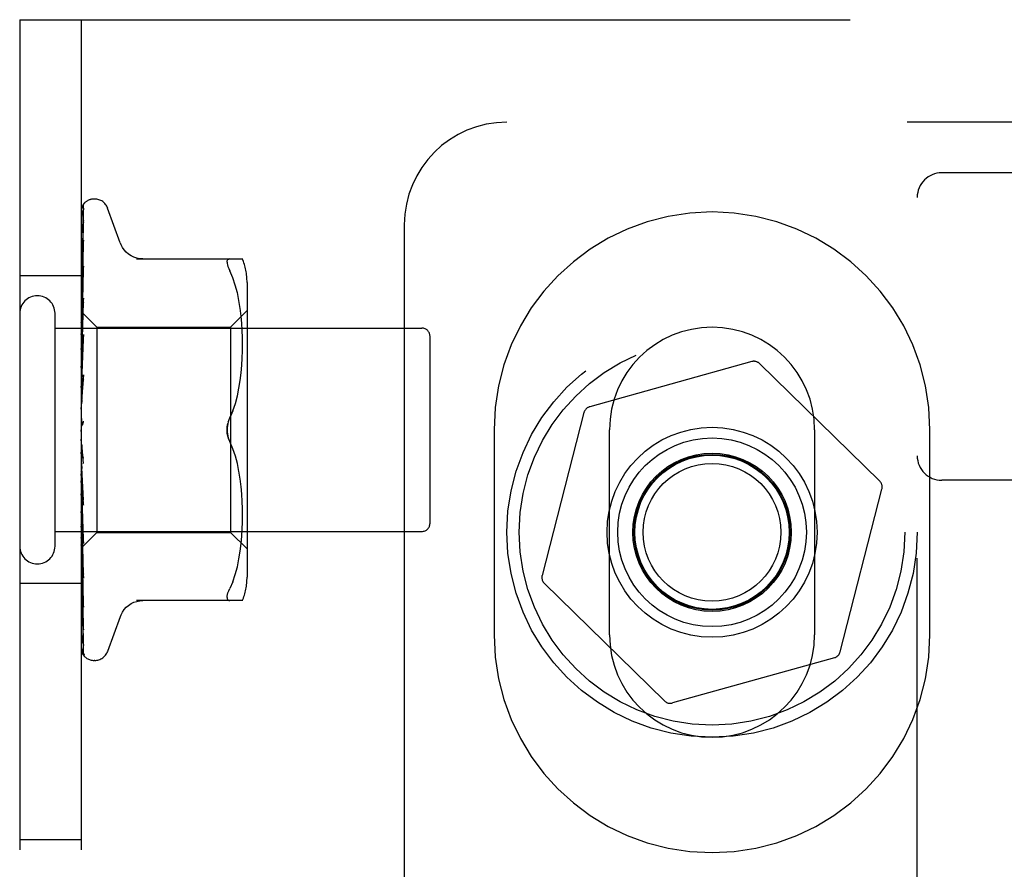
# Model space of a CAD drawing. Header units: inches. Extents: x 0 to 184, y 0 to 119.
# Tile 82 of 101: x 53.89 to 55.09, y 46.36 to 47.4. Entities that reach past the tile are written whole.
import ezdxf

# ---------------------------------------------------------------- set-up
doc = ezdxf.new("R2010")
doc.units = ezdxf.units.IN
doc.header["$LTSCALE"] = 10.121375
doc.header["$MEASUREMENT"] = 0
doc.linetypes.add('HIDDEN', pattern=[0.2, 0.1, -0.1])
doc.layers.add('DEFAULT_2', color=8, linetype='HIDDEN')

msp = doc.modelspace()

# ---------------------------------------------------------------- linework, layer by layer
at = {"layer": 'DEFAULT_2', "color": 8, "linetype": 'HIDDEN'}
for p, q in [((53.8895, 47.3956), (53.8895, 41.8956)), ((53.8895, 47.3956), (55.8582, 47.3956)), ((53.9645, 47.3956), (53.9645, 41.8956)), ((55.9832, 47.2706), (54.4832, 47.2706)), ((55.4532, 47.209), (55.0132, 47.209)), ((53.9688, 47.1724), (53.9687, 47.1723)), ((53.981, 47.1769), (53.9801, 47.1769)), ((54.9832, 41.6785), (54.9832, 47.179)), ((53.9652, 47.0365), (53.9671, 47.1639)), ((54.012, 47.1236), (53.9966, 47.1659)), ((53.9652, 47.0289), (53.9671, 47.1498)), ((53.9652, 47.0287), (53.9671, 47.1475)), ((53.9671, 47.1498), (53.9672, 47.1506)), ((54.3582, 47.1456), (54.3582, 42.1456)), ((53.9652, 47.0164), (53.9671, 47.1266)), ((53.9652, 47.0161), (53.9671, 47.1232)), ((53.9671, 47.1268), (53.9663, 47.1214)), ((53.9671, 47.1267), (53.9671, 47.1269)), ((53.9671, 47.1266), (53.9671, 47.1267)), ((53.9671, 47.1232), (53.9671, 47.1234)), ((54.0317, 47.104), (54.161, 47.104)), ((54.1455, 47.104), (54.1443, 47.1038)), ((53.9652, 46.9996), (53.9671, 47.095)), ((53.9652, 46.9992), (53.9671, 47.0907)), ((53.9671, 47.095), (53.9671, 47.095)), ((54.1491, 47.0809), (54.1455, 47.0894)), ((53.9645, 47.0831), (53.8895, 47.0831)), ((53.9651, 47.0769), (53.9645, 47.0709)), ((53.9659, 47.0845), (53.9651, 47.0769)), ((54.1522, 47.0721), (54.1491, 47.081)), ((54.1665, 47.0752), (54.1665, 46.716)), ((54.1547, 47.0627), (54.1522, 47.0721)), ((54.1567, 47.0531), (54.1547, 47.0628)), ((53.9652, 46.979), (53.9671, 47.0562)), ((53.9652, 46.9785), (53.9671, 47.0511)), ((53.9671, 47.0562), (53.9671, 47.056)), ((54.1582, 47.0436), (54.1567, 47.0532)), ((53.9325, 46.7536), (53.9325, 47.0376)), ((53.9655, 47.0398), (53.9645, 47.029)), ((53.9645, 47.0398), (53.9652, 47.0391)), ((53.9652, 47.0391), (53.9652, 47.0391)), ((53.9652, 47.0391), (53.9835, 47.0209)), ((54.1465, 47.0209), (54.1665, 47.0409)), ((54.1593, 47.0342), (54.1582, 47.0437)), ((53.9645, 47.0327), (53.9652, 47.0289)), ((53.9645, 47.0259), (53.9652, 47.0287)), ((53.9652, 47.0366), (53.9652, 47.0365)), ((53.9652, 47.0365), (53.9652, 47.0366)), ((53.9652, 47.0287), (53.9652, 47.0289)), ((53.9652, 47.0289), (53.9652, 47.0287)), ((54.1601, 47.0253), (54.1593, 47.0343)), ((54.1606, 47.0167), (54.1601, 47.0254)), ((53.9325, 47.0196), (54.3795, 47.0196)), ((53.9645, 47.0217), (53.9652, 47.0165)), ((53.9645, 47.0118), (53.9652, 47.0162)), ((53.9652, 47.0161), (53.9652, 47.0165)), ((53.9652, 47.0164), (53.9652, 47.0162)), ((53.9835, 47.0209), (53.9835, 46.7704)), ((53.9835, 47.0209), (54.1465, 47.0209)), ((54.1465, 47.0209), (54.1465, 46.7704)), ((54.1609, 47.0083), (54.1606, 47.0168)), ((53.9645, 47.0061), (53.9652, 46.9997)), ((53.9663, 47.003), (53.9645, 46.9823)), ((53.9652, 46.9553), (53.9671, 47.0116)), ((53.9652, 46.9548), (53.9671, 47.0058)), ((53.9671, 47.0113), (53.9663, 47.003)), ((53.9671, 47.0116), (53.9671, 47.0113)), ((54.161, 47), (54.1609, 47.0084)), ((54.3895, 46.7816), (54.3895, 47.0096)), ((53.9645, 46.9935), (53.9652, 46.9993)), ((53.9652, 46.9992), (53.9652, 46.9997)), ((53.9652, 46.9996), (53.9652, 46.9993)), ((54.1606, 46.983), (54.1609, 46.9917)), ((54.1609, 46.9915), (54.161, 47.0001)), ((53.9645, 46.9866), (53.9652, 46.9791)), ((53.9645, 46.9717), (53.9652, 46.9786)), ((53.9652, 46.9785), (53.9652, 46.9791)), ((53.9652, 46.979), (53.9652, 46.9786)), ((54.1601, 46.9741), (54.1606, 46.9832)), ((54.7815, 46.9788), (54.5841, 46.9237)), ((54.1582, 46.9557), (54.1593, 46.9652)), ((54.1593, 46.965), (54.1601, 46.9743)), ((54.9376, 46.8329), (54.7912, 46.9763)), ((53.9645, 46.9638), (53.9652, 46.9555)), ((53.9671, 46.9624), (53.9645, 46.9326)), ((53.9645, 46.9471), (53.9652, 46.955)), ((53.9652, 46.9294), (53.9671, 46.9626)), ((53.9652, 46.9548), (53.9652, 46.9555)), ((53.9652, 46.9553), (53.9652, 46.955)), ((53.9661, 46.9418), (53.9671, 46.9564)), ((53.9671, 46.9626), (53.9671, 46.9624)), ((54.1567, 46.9463), (54.1582, 46.9558)), ((53.9652, 46.9288), (53.9661, 46.9418)), ((54.1547, 46.9369), (54.1567, 46.9464)), ((53.9645, 46.9385), (53.9652, 46.9297)), ((53.9645, 46.9207), (53.9652, 46.9292)), ((53.9652, 46.9288), (53.9652, 46.9297)), ((53.9652, 46.9294), (53.9652, 46.9292)), ((54.1523, 46.9277), (54.1547, 46.937)), ((54.1492, 46.9188), (54.1455, 46.9102)), ((53.9645, 46.9116), (53.9652, 46.9027)), ((54.5771, 46.9165), (54.5261, 46.718)), ((53.9645, 46.8933), (53.9652, 46.9022)), ((53.9645, 46.8992), (53.9646, 46.8995)), ((53.9652, 46.901), (53.9651, 46.9008)), ((53.9653, 46.901), (53.9652, 46.901)), ((53.9654, 46.9011), (53.9653, 46.901)), ((53.9655, 46.9012), (53.9654, 46.9011)), ((53.966, 46.9019), (53.966, 46.9019)), ((54.4676, 46.8956), (54.4676, 46.6456)), ((54.6082, 46.6456), (54.6082, 46.8956)), ((54.8582, 46.8956), (54.8582, 46.6456)), ((54.9988, 46.6456), (54.9988, 46.8956)), ((53.9671, 46.8543), (53.9645, 46.8842)), ((54.1492, 46.8724), (54.1455, 46.8811)), ((53.9645, 46.8661), (53.9652, 46.8749)), ((53.967, 46.8607), (53.9661, 46.8688)), ((54.1523, 46.8636), (54.1492, 46.8725)), ((53.9645, 46.8572), (53.9652, 46.849)), ((54.1547, 46.8543), (54.1523, 46.8636)), ((53.9645, 46.8399), (53.9652, 46.8484)), ((53.9671, 46.8097), (53.9652, 46.8492)), ((53.9652, 46.8492), (53.9652, 46.8484)), ((53.9652, 46.8487), (53.9652, 46.849)), ((53.9671, 46.8037), (53.9652, 46.8487)), ((54.1567, 46.8449), (54.1547, 46.8544)), ((54.1582, 46.8355), (54.1567, 46.845)), ((53.9671, 46.804), (53.9645, 46.8335)), ((54.1593, 46.8261), (54.1582, 46.8356)), ((55.4532, 46.834), (55.0132, 46.834)), ((53.9645, 46.8316), (53.9652, 46.8241)), ((53.9645, 46.8157), (53.9652, 46.8237)), ((53.9671, 46.7622), (53.9652, 46.8243)), ((53.9652, 46.8243), (53.9652, 46.8239)), ((53.9652, 46.8238), (53.9652, 46.8241)), ((53.9652, 46.8239), (53.9652, 46.8237)), ((53.9671, 46.7568), (53.9652, 46.8238)), ((54.1601, 46.817), (54.1593, 46.8263)), ((54.8893, 46.6247), (54.9403, 46.8232)), ((54.1606, 46.8081), (54.1601, 46.8172)), ((53.9645, 46.8083), (53.9652, 46.8019)), ((53.9645, 46.7944), (53.9652, 46.8015)), ((53.9671, 46.7196), (53.9652, 46.802)), ((53.9652, 46.802), (53.9652, 46.8015)), ((53.9652, 46.8016), (53.9652, 46.8019)), ((53.9671, 46.7148), (53.9652, 46.8016)), ((53.9671, 46.804), (53.9671, 46.8037)), ((54.1609, 46.7995), (54.1606, 46.8083)), ((54.161, 46.7911), (54.1609, 46.7997)), ((53.9645, 46.7881), (53.9652, 46.783)), ((53.9645, 46.7851), (53.9655, 46.774)), ((54.1609, 46.7828), (54.161, 46.7913)), ((53.9645, 46.7768), (53.9652, 46.7827)), ((53.9671, 46.6834), (53.9652, 46.7831)), ((53.9652, 46.7831), (53.9652, 46.7827)), ((53.9652, 46.7827), (53.9652, 46.783)), ((53.9671, 46.6795), (53.9652, 46.7827)), ((53.9655, 46.774), (53.9671, 46.757)), ((54.1601, 46.7659), (54.1606, 46.7746)), ((54.1606, 46.7745), (54.1609, 46.783)), ((53.9325, 46.7716), (54.3795, 46.7716)), ((53.9645, 46.7719), (53.9652, 46.7682)), ((53.9645, 46.7514), (53.9835, 46.7704)), ((53.9645, 46.7635), (53.9652, 46.768)), ((53.9671, 46.6548), (53.9652, 46.7683)), ((53.9652, 46.7683), (53.9652, 46.768)), ((53.9652, 46.768), (53.9652, 46.7682)), ((53.9671, 46.6519), (53.9652, 46.768)), ((53.9835, 46.7704), (54.1465, 46.7704)), ((54.1465, 46.7704), (54.1665, 46.7504)), ((54.1593, 46.757), (54.1601, 46.766)), ((53.9645, 46.7549), (53.9652, 46.7579)), ((53.9671, 46.635), (53.9652, 46.7581)), ((53.9652, 46.7581), (53.9652, 46.7579)), ((53.9652, 46.7579), (53.9652, 46.758)), ((53.9671, 46.6332), (53.9652, 46.7579)), ((53.9671, 46.624), (53.9652, 46.7528)), ((53.9652, 46.7528), (53.9652, 46.7528)), ((53.9652, 46.7528), (53.9652, 46.7528)), ((53.9671, 46.757), (53.9671, 46.7568)), ((54.1582, 46.7476), (54.1593, 46.757)), ((53.9645, 46.7406), (53.9651, 46.7343)), ((54.1547, 46.7285), (54.1567, 46.7381)), ((54.1567, 46.7381), (54.1582, 46.7477)), ((53.9651, 46.7343), (53.9659, 46.7263)), ((53.9659, 46.7263), (53.9671, 46.715)), ((54.1522, 46.7192), (54.1547, 46.7286)), ((53.9671, 46.715), (53.9671, 46.7148)), ((54.1491, 46.7103), (54.1522, 46.7192)), ((53.9645, 46.7081), (53.8895, 46.7081)), ((54.1491, 46.7103), (54.1455, 46.7019)), ((54.5288, 46.7084), (54.6752, 46.565)), ((53.9655, 46.6926), (53.9663, 46.6855)), ((53.9663, 46.6855), (53.9671, 46.6794)), ((53.967, 46.6836), (53.9671, 46.6833)), ((53.9671, 46.6794), (53.9671, 46.6795)), ((54.161, 46.6873), (54.0317, 46.6873)), ((54.012, 46.6676), (53.9966, 46.6254)), ((53.9671, 46.6515), (53.9671, 46.652)), ((54.8823, 46.6176), (54.6849, 46.5625)), ((53.981, 46.6144), (53.9801, 46.6144)), ((53.9645, 46.3956), (53.8895, 46.3956))]:
    msp.add_line(p, q, dxfattribs=at)
for points in [[(53.9689, 47.1725), (53.9681, 47.1717), (53.9672, 47.1706), (53.9665, 47.1694), (53.9659, 47.1682), (53.9654, 47.167), (53.9649, 47.1657), (53.9645, 47.1642)], [(53.9684, 47.172), (53.9683, 47.1719), (53.9682, 47.1718), (53.968, 47.1716), (53.9679, 47.1714), (53.9677, 47.1713), (53.9676, 47.1711), (53.9674, 47.1709), (53.9672, 47.1707), (53.9671, 47.1704), (53.9669, 47.1702), (53.9667, 47.17), (53.9665, 47.1697), (53.9664, 47.1695), (53.9662, 47.1692), (53.966, 47.1689), (53.9658, 47.1686), (53.9657, 47.1683), (53.9655, 47.168), (53.9653, 47.1677), (53.9651, 47.1673), (53.965, 47.167), (53.9648, 47.1666), (53.9647, 47.1663), (53.9645, 47.1659), (53.9645, 47.1657)], [(53.9652, 47.0391), (53.9671, 47.1682), (53.9671, 47.1686), (53.9672, 47.169), (53.9672, 47.1694), (53.9673, 47.1698), (53.9674, 47.1701), (53.9675, 47.1704), (53.9677, 47.1708), (53.9678, 47.1711), (53.968, 47.1714), (53.9682, 47.1716), (53.9683, 47.1719), (53.9685, 47.1721), (53.9686, 47.1722), (53.9687, 47.1723), (53.9688, 47.1724), (53.9688, 47.1724)], [(53.9687, 47.1723), (53.9686, 47.1722), (53.9684, 47.172)], [(53.9674, 47.1656), (53.967, 47.1645), (53.9665, 47.1628), (53.9661, 47.1611), (53.9656, 47.1593), (53.9652, 47.1575), (53.9648, 47.1555), (53.9645, 47.1539)], [(53.9668, 47.1635), (53.9665, 47.1631), (53.9662, 47.1625), (53.9659, 47.162), (53.9656, 47.1614), (53.9653, 47.1607), (53.965, 47.16), (53.9647, 47.1593), (53.9645, 47.1587)], [(53.9675, 47.1647), (53.9676, 47.1648), (53.9675, 47.1647), (53.9674, 47.1646), (53.9673, 47.1643), (53.9668, 47.1635)], [(53.9671, 47.1639), (53.9671, 47.1644), (53.9672, 47.165), (53.9674, 47.1655), (53.9674, 47.1656)], [(53.9671, 47.1627), (53.9671, 47.1631), (53.9672, 47.1636), (53.9673, 47.1641), (53.9674, 47.1644), (53.9675, 47.1647), (53.9675, 47.1647)], [(53.9672, 47.1506), (53.9668, 47.1489), (53.9664, 47.1465), (53.9659, 47.144), (53.9655, 47.1415), (53.9651, 47.1389), (53.9647, 47.1363), (53.9645, 47.1344)], [(53.9662, 47.1464), (53.9659, 47.1458), (53.9656, 47.1451), (53.9653, 47.1445), (53.965, 47.1438), (53.9647, 47.143), (53.9645, 47.1424)], [(53.9672, 47.1483), (53.9672, 47.1483), (53.9672, 47.1484), (53.9672, 47.1483), (53.9671, 47.1481), (53.9669, 47.1478), (53.9667, 47.1474), (53.9662, 47.1464)], [(53.9671, 47.1475), (53.9671, 47.1478), (53.9672, 47.1482), (53.9672, 47.1483)], [(53.9671, 47.1234), (53.9671, 47.1234), (53.967, 47.1232), (53.9669, 47.1228), (53.9667, 47.1224), (53.9665, 47.1219), (53.9662, 47.1213), (53.9659, 47.1206), (53.9656, 47.1199), (53.9652, 47.1191), (53.9649, 47.1182), (53.9645, 47.1173), (53.9645, 47.1171)], [(53.9663, 47.1214), (53.9659, 47.1182), (53.9655, 47.115), (53.9651, 47.1117), (53.9647, 47.1085), (53.9645, 47.1064)], [(54.0396, 47.104), (54.0359, 47.1042), (54.0322, 47.1049), (54.0287, 47.1061), (54.0253, 47.1077), (54.0222, 47.1097), (54.0193, 47.1122), (54.0168, 47.1149), (54.0147, 47.118), (54.013, 47.1212), (54.0122, 47.1232)], [(54.1421, 47.1001), (54.1422, 47.1014), (54.1426, 47.1024), (54.1433, 47.1033), (54.1443, 47.1038)], [(54.1421, 47.1001), (54.1422, 47.0985), (54.1426, 47.0967), (54.1433, 47.0946), (54.1443, 47.0921), (54.1455, 47.0894)], [(53.9653, 47.0862), (53.965, 47.0854), (53.9647, 47.0845), (53.9645, 47.084)], [(53.9671, 47.0907), (53.9671, 47.0907), (53.9671, 47.0906), (53.967, 47.0903), (53.967, 47.09), (53.9668, 47.0895), (53.9666, 47.0889), (53.9663, 47.0883), (53.966, 47.0876), (53.9653, 47.0862)], [(53.9671, 47.095), (53.9668, 47.0922), (53.9659, 47.0845)], [(53.9671, 47.056), (53.9668, 47.0528), (53.9655, 47.0398)], [(53.9671, 47.0511), (53.9671, 47.0507), (53.967, 47.0503), (53.9668, 47.0497), (53.9666, 47.049), (53.9663, 47.0483), (53.966, 47.0475)], [(53.966, 47.0475), (53.9652, 47.046), (53.9649, 47.0451), (53.9645, 47.0443), (53.9645, 47.0441)], [(53.9645, 47.0396), (53.9646, 47.0395), (53.9648, 47.0394), (53.965, 47.0393), (53.9652, 47.0391)], [(53.9645, 47.0387), (53.9646, 47.0382), (53.9648, 47.0377), (53.965, 47.0372), (53.9652, 47.0366)], [(53.9645, 47.0379), (53.9647, 47.0375), (53.9649, 47.0372), (53.9651, 47.0369), (53.9652, 47.0367), (53.9652, 47.0366), (53.9652, 47.0366)], [(53.9645, 47.0366), (53.9647, 47.0365), (53.9649, 47.0364), (53.9651, 47.0363), (53.9652, 47.0364), (53.9652, 47.0365)], [(53.9645, 47.0353), (53.9646, 47.0356), (53.9648, 47.0359), (53.965, 47.0362), (53.9652, 47.0365)], [(53.9645, 47.0308), (53.9647, 47.0303), (53.9649, 47.0299), (53.9651, 47.0295), (53.9652, 47.0292), (53.9652, 47.029), (53.9652, 47.0289)], [(53.9645, 47.0283), (53.9647, 47.0282), (53.9649, 47.0283), (53.9651, 47.0284), (53.9652, 47.0285), (53.9652, 47.0287)], [(53.9645, 47.0188), (53.9647, 47.0182), (53.9649, 47.0177), (53.9651, 47.0173), (53.9652, 47.0169), (53.9652, 47.0165), (53.9652, 47.0164)], [(53.9645, 47.0151), (53.9647, 47.0152), (53.9649, 47.0154), (53.9651, 47.0156), (53.9652, 47.0158), (53.9652, 47.0161)], [(53.9645, 47.0023), (53.9647, 47.0017), (53.9649, 47.0012), (53.9651, 47.0006), (53.9652, 47.0002), (53.9652, 46.9997), (53.9652, 46.9996)], [(53.9658, 47.0017), (53.9651, 47.0003), (53.9647, 46.9996), (53.9645, 46.999)], [(53.9671, 47.0058), (53.9671, 47.0057), (53.967, 47.0052), (53.9669, 47.0045), (53.9667, 47.0038), (53.9664, 47.0031), (53.9661, 47.0024), (53.9658, 47.0017)], [(53.9645, 46.9977), (53.9647, 46.9979), (53.9649, 46.9982), (53.9651, 46.9985), (53.9652, 46.9988), (53.9652, 46.9992)], [(53.9645, 46.982), (53.9647, 46.9814), (53.9649, 46.9808), (53.9651, 46.9802), (53.9652, 46.9797), (53.9652, 46.9791), (53.9652, 46.979)], [(53.9645, 46.9766), (53.9647, 46.9769), (53.9649, 46.9772), (53.9651, 46.9776), (53.9652, 46.9781), (53.9652, 46.9785)], [(53.9645, 46.9586), (53.9647, 46.958), (53.9649, 46.9573), (53.9651, 46.9567), (53.9652, 46.9561), (53.9652, 46.9555), (53.9652, 46.9553)], [(53.9645, 46.9525), (53.9647, 46.9529), (53.9649, 46.9534), (53.9651, 46.9538), (53.9652, 46.9544), (53.9652, 46.9548)], [(53.9671, 46.9565), (53.9671, 46.9563), (53.967, 46.9557), (53.9668, 46.955), (53.9666, 46.9543), (53.9663, 46.9537), (53.9661, 46.9531), (53.9658, 46.9526), (53.9655, 46.9521), (53.9649, 46.9511)], [(53.9649, 46.9511), (53.9646, 46.9506), (53.9645, 46.9503)], [(53.9645, 46.9329), (53.9647, 46.9323), (53.9649, 46.9317), (53.9651, 46.931), (53.9652, 46.9304), (53.9652, 46.9298), (53.9652, 46.9294)], [(53.9645, 46.9264), (53.9647, 46.9269), (53.9649, 46.9274), (53.9651, 46.928), (53.9652, 46.9285), (53.9652, 46.9288)], [(54.1455, 46.9102), (54.1492, 46.9188), (54.1523, 46.9277)], [(53.9645, 46.9058), (53.9647, 46.9053), (53.9649, 46.9047), (53.9651, 46.904), (53.9652, 46.9034), (53.9652, 46.9028), (53.9652, 46.9022)], [(53.966, 46.9019), (53.9662, 46.9023), (53.9664, 46.9027), (53.9666, 46.9031), (53.9668, 46.9037), (53.967, 46.9042), (53.9671, 46.9048), (53.9671, 46.9054), (53.9671, 46.906)], [(54.1455, 46.9102), (54.1445, 46.9078), (54.1436, 46.9054), (54.143, 46.9029), (54.1425, 46.9005), (54.1422, 46.898), (54.1421, 46.8956)], [(54.1436, 46.9052), (54.1442, 46.9069), (54.1448, 46.9086), (54.1455, 46.9102)], [(53.9651, 46.9008), (53.9651, 46.9008), (53.965, 46.9007), (53.9649, 46.9006), (53.9648, 46.9004), (53.9647, 46.9003), (53.9645, 46.9001), (53.9645, 46.9)], [(53.9646, 46.8995), (53.9647, 46.8997), (53.9649, 46.9003), (53.9651, 46.9009), (53.9652, 46.9015), (53.9652, 46.9021), (53.9652, 46.9027)], [(53.9646, 46.8995), (53.9648, 46.8999), (53.9651, 46.9004), (53.9653, 46.9008), (53.9656, 46.9012), (53.9658, 46.9016), (53.966, 46.9019)], [(53.9652, 46.9009), (53.9652, 46.901), (53.9653, 46.9011), (53.9654, 46.9012), (53.9656, 46.9014), (53.9658, 46.9016), (53.966, 46.9019)], [(53.9656, 46.9014), (53.9656, 46.9014), (53.9655, 46.9013)], [(53.966, 46.9019), (53.966, 46.9019), (53.9659, 46.9017), (53.9658, 46.9016), (53.9657, 46.9015)], [(54.1421, 46.8956), (54.1422, 46.8975), (54.1423, 46.8995), (54.1426, 46.9014), (54.143, 46.9033)], [(54.1421, 46.8956), (54.1422, 46.8932), (54.1425, 46.8908), (54.143, 46.8883), (54.1436, 46.8859), (54.1445, 46.8834), (54.1455, 46.8811)], [(54.1455, 46.8811), (54.145, 46.8823), (54.1444, 46.8836), (54.1439, 46.885), (54.1434, 46.8865), (54.143, 46.888), (54.1427, 46.8895), (54.1424, 46.8911), (54.1423, 46.8926), (54.1421, 46.8941), (54.1421, 46.8956)], [(53.9645, 46.8784), (53.9647, 46.8779), (53.9649, 46.8773), (53.9651, 46.8768), (53.9652, 46.8762)], [(53.9645, 46.8718), (53.9647, 46.8724), (53.9649, 46.873), (53.9651, 46.8736), (53.9652, 46.8743), (53.9652, 46.8749), (53.9652, 46.8755)], [(53.9652, 46.8762), (53.9652, 46.8756), (53.9652, 46.8749)], [(53.9661, 46.8688), (53.9655, 46.8739), (53.9652, 46.8762)], [(53.9645, 46.8661), (53.9645, 46.8659), (53.9648, 46.8655), (53.965, 46.8652), (53.9653, 46.8648), (53.9656, 46.8644), (53.9658, 46.864), (53.9661, 46.8635), (53.9664, 46.863), (53.9666, 46.8624), (53.9668, 46.8618), (53.967, 46.8611), (53.9671, 46.8607)], [(53.9645, 46.8516), (53.9647, 46.8512), (53.9649, 46.8507), (53.9651, 46.8502), (53.9652, 46.8496), (53.9652, 46.8492)], [(53.9645, 46.8453), (53.9647, 46.8459), (53.9649, 46.8465), (53.9651, 46.8472), (53.9652, 46.8478), (53.9652, 46.8484), (53.9652, 46.8487)], [(53.9645, 46.8264), (53.9647, 46.8261), (53.9649, 46.8257), (53.9651, 46.8253), (53.9652, 46.8249), (53.9652, 46.8244), (53.9652, 46.8243)], [(53.9645, 46.8206), (53.9647, 46.8213), (53.9649, 46.8219), (53.9651, 46.8225), (53.9652, 46.8231), (53.9652, 46.8236), (53.9652, 46.8238)], [(53.9645, 46.8163), (53.9645, 46.8161), (53.9648, 46.8155), (53.9652, 46.8149), (53.9655, 46.8143), (53.9658, 46.8137), (53.9661, 46.8131), (53.9664, 46.8124), (53.9667, 46.8117), (53.9669, 46.811), (53.967, 46.8103), (53.9671, 46.8097)], [(53.9645, 46.8037), (53.9647, 46.8035), (53.9649, 46.8032), (53.9651, 46.8028), (53.9652, 46.8024), (53.9652, 46.802)], [(53.9645, 46.7987), (53.9647, 46.7993), (53.9649, 46.7998), (53.9651, 46.8004), (53.9652, 46.8009), (53.9652, 46.8014), (53.9652, 46.8016)], [(53.9645, 46.7843), (53.9647, 46.7842), (53.9649, 46.784), (53.9651, 46.7837), (53.9652, 46.7834), (53.9652, 46.7831)], [(53.9645, 46.7802), (53.9647, 46.7808), (53.9649, 46.7813), (53.9651, 46.7818), (53.9652, 46.7822), (53.9652, 46.7826), (53.9652, 46.7827)], [(53.9645, 46.7691), (53.9648, 46.7683), (53.9652, 46.7676)], [(53.9645, 46.769), (53.9647, 46.769), (53.9649, 46.7689), (53.9651, 46.7687), (53.9652, 46.7685), (53.9652, 46.7683)], [(53.9645, 46.7659), (53.9647, 46.7664), (53.9649, 46.7669), (53.9651, 46.7673), (53.9652, 46.7676), (53.9652, 46.768), (53.9652, 46.768)], [(53.9652, 46.7676), (53.9659, 46.7661), (53.9662, 46.7654), (53.9665, 46.7647), (53.9667, 46.764), (53.9669, 46.7633), (53.967, 46.7628), (53.9671, 46.7623), (53.9671, 46.7622)], [(53.9645, 46.7601), (53.9646, 46.7595), (53.9648, 46.759), (53.965, 46.7585), (53.9652, 46.758)], [(53.9645, 46.7582), (53.9647, 46.7583), (53.9649, 46.7583), (53.9651, 46.7583), (53.9652, 46.7582), (53.9652, 46.7581)], [(53.9645, 46.7563), (53.9647, 46.7567), (53.9649, 46.7571), (53.9651, 46.7574), (53.9652, 46.7577), (53.9652, 46.7579), (53.9652, 46.7579)], [(53.9645, 46.7532), (53.9646, 46.7531), (53.9648, 46.7529), (53.965, 46.7529), (53.9652, 46.7528)], [(53.9645, 46.7524), (53.9647, 46.7526), (53.9649, 46.7527), (53.9651, 46.7528), (53.9652, 46.7529), (53.9652, 46.7529), (53.9652, 46.7528)], [(53.9645, 46.7515), (53.9646, 46.7517), (53.9648, 46.752), (53.965, 46.7524), (53.9652, 46.7528)], [(53.9645, 46.7518), (53.9647, 46.7521), (53.9649, 46.7523), (53.9651, 46.7525), (53.9652, 46.7527), (53.9652, 46.7528), (53.9652, 46.7528)], [(53.9645, 46.7264), (53.9646, 46.726), (53.965, 46.7252), (53.9653, 46.7244), (53.966, 46.723)], [(53.966, 46.723), (53.9663, 46.7223), (53.9665, 46.7217), (53.9668, 46.7211), (53.9669, 46.7205), (53.967, 46.7201), (53.9671, 46.7198), (53.9671, 46.7196)], [(53.9645, 46.7017), (53.9647, 46.6996), (53.9655, 46.6926)], [(54.1421, 46.6912), (54.1422, 46.6928), (54.1426, 46.6946), (54.1433, 46.6967), (54.1443, 46.6991), (54.1455, 46.7019)], [(53.9645, 46.6898), (53.9647, 46.6891), (53.965, 46.6882), (53.9654, 46.6874), (53.9658, 46.6867), (53.9661, 46.6859), (53.9664, 46.6853), (53.9666, 46.6847), (53.9669, 46.6841), (53.967, 46.6837), (53.967, 46.6836)], [(54.1421, 46.6912), (54.1422, 46.6899), (54.1426, 46.6888), (54.1433, 46.688), (54.1443, 46.6875), (54.1455, 46.6873)], [(54.0122, 46.6681), (54.013, 46.67), (54.0147, 46.6733), (54.0168, 46.6763), (54.0193, 46.6791), (54.0222, 46.6815), (54.0253, 46.6836), (54.0287, 46.6852), (54.0322, 46.6864), (54.0359, 46.6871), (54.0396, 46.6873)], [(53.9645, 46.6698), (53.9647, 46.6679), (53.9651, 46.6649), (53.9655, 46.662), (53.9659, 46.6591), (53.9664, 46.6563), (53.9668, 46.6535), (53.9671, 46.6515)], [(53.9645, 46.6605), (53.9646, 46.6599), (53.965, 46.6591), (53.9653, 46.6584), (53.9656, 46.6576), (53.9659, 46.6569), (53.9665, 46.6558)], [(53.9665, 46.6558), (53.9668, 46.6553), (53.9669, 46.6549), (53.9671, 46.6546), (53.9671, 46.6545)], [(53.9671, 46.6545), (53.9671, 46.6544), (53.9672, 46.6543), (53.9671, 46.6544), (53.9671, 46.6546), (53.9671, 46.6548)], [(53.9645, 46.646), (53.9647, 46.6443), (53.9651, 46.642), (53.9656, 46.6398), (53.966, 46.6376), (53.9664, 46.6355), (53.9669, 46.6335), (53.9672, 46.6321)], [(53.9645, 46.6396), (53.9645, 46.6393), (53.9648, 46.6386), (53.9651, 46.638), (53.9654, 46.6374), (53.9656, 46.6368), (53.9659, 46.6362), (53.9662, 46.6357), (53.9665, 46.6352), (53.967, 46.6343)], [(53.9645, 46.6311), (53.9648, 46.6295), (53.9653, 46.6278), (53.9657, 46.6263), (53.9662, 46.6248), (53.9668, 46.6235), (53.9673, 46.6222), (53.9678, 46.6213)], [(53.967, 46.6343), (53.9671, 46.634), (53.9672, 46.6338)], [(53.9672, 46.6338), (53.9673, 46.6337), (53.9673, 46.6336), (53.9673, 46.6336), (53.9673, 46.6337), (53.9672, 46.6339), (53.9672, 46.6343), (53.9671, 46.6347), (53.9671, 46.635)], [(53.9672, 46.6321), (53.9672, 46.6323), (53.9671, 46.6328), (53.9671, 46.6332)], [(53.9645, 46.6279), (53.9645, 46.6276), (53.9648, 46.627), (53.9651, 46.6263), (53.9654, 46.6257), (53.9657, 46.6251), (53.966, 46.6246), (53.9663, 46.6241), (53.9666, 46.6236), (53.9669, 46.6232), (53.9671, 46.6228), (53.9674, 46.6224), (53.9679, 46.6218)], [(53.9645, 46.6254), (53.9648, 46.6245), (53.9652, 46.6236), (53.9653, 46.6234)], [(53.9679, 46.6218), (53.9679, 46.6217), (53.9679, 46.6217), (53.9679, 46.6217), (53.9678, 46.6219), (53.9677, 46.6221), (53.9675, 46.6225), (53.9673, 46.623), (53.9672, 46.6236), (53.9671, 46.6242), (53.9671, 46.6246)], [(53.9678, 46.6213), (53.9676, 46.6216), (53.9674, 46.6221), (53.9673, 46.6227), (53.9671, 46.6234), (53.9671, 46.624)]]:
    msp.add_lwpolyline(points, dxfattribs=at)
for radius in [0.25, 0.235, 0.128, 0.115, 0.0965, 0.095, 0.094, 0.084]:
    msp.add_circle((54.7332, 46.7706), radius, dxfattribs=at)
for centre, radius, start, end in [((54.4832, 47.1456), 0.125, 90, 180), ((55.0132, 47.179), 0.03, 90, 180), ((53.9801, 47.1602), 0.0167, 90, 132.2353), ((53.981, 47.1602), 0.0167, 20, 90), ((54.7332, 46.8956), 0.2656, 0, 180), ((54.0889, 47.0752), 0.0776, 0, 22.0761), ((53.911, 47.0376), 0.0215, 360, 180), ((54.3795, 47.0096), 0.01, 360, 90), ((54.7332, 46.8956), 0.125, 0, 180), ((54.7842, 46.9691), 0.01, 45.598, 105.5937), ((54.5868, 46.914), 0.01, 105.5983, 165.5941), ((55.0132, 46.864), 0.03, 180, 270), ((54.9306, 46.8257), 0.01, 345.5987, 45.5935), ((54.3795, 46.7816), 0.01, 270, 0), ((53.911, 46.7536), 0.0215, 180, 0), ((54.0889, 46.716), 0.0776, 337.9239, 360), ((54.5358, 46.7155), 0.01, 165.5987, 225.5935), ((54.7332, 46.6456), 0.2656, 180, 360), ((54.7332, 46.6456), 0.125, 180, 360), ((53.9801, 46.6311), 0.0167, 207.1488, 270), ((53.981, 46.6311), 0.0167, 270, 340), ((54.8796, 46.6272), 0.01, 285.5983, 345.5941), ((54.6822, 46.5721), 0.01, 225.598, 285.5937)]:
    msp.add_arc(centre, radius, start, end, dxfattribs=at)

doc.saveas('drawing.dxf')
